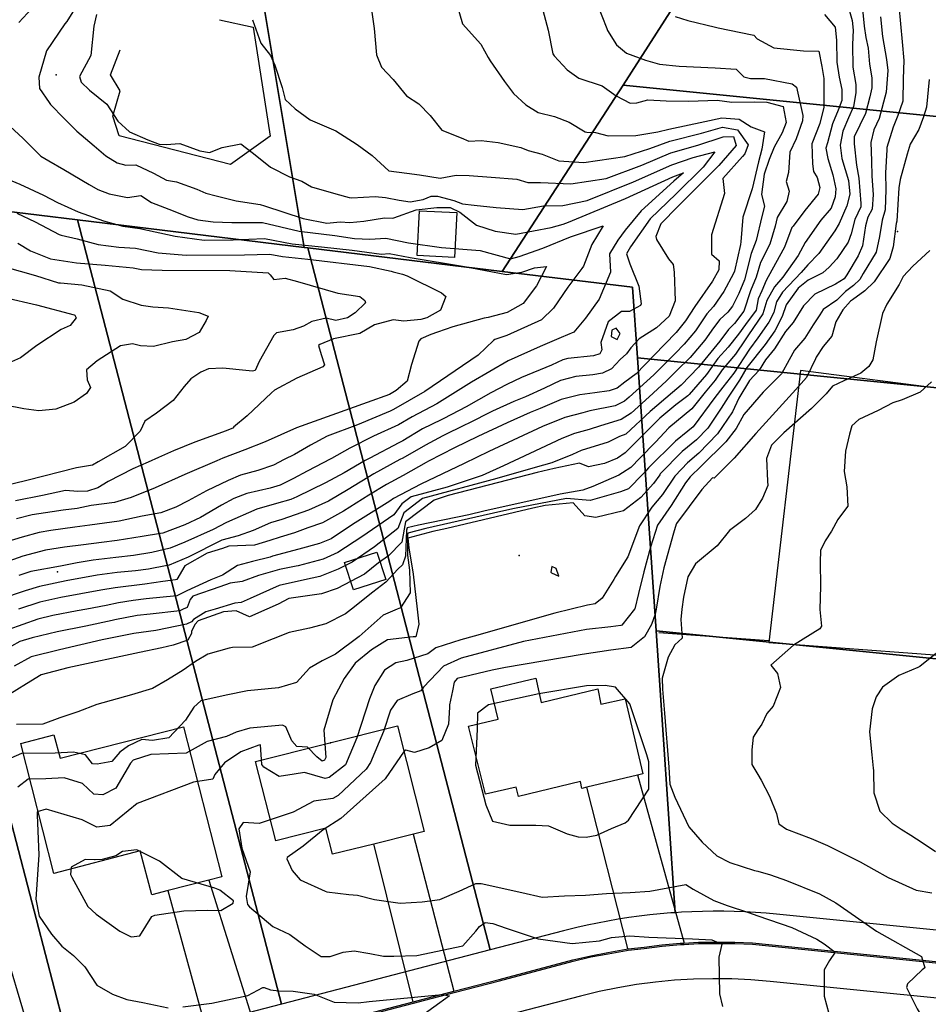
# Model space of a CAD drawing. Header units: inches. Extents: x 1364669 to 1365969, y 438680 to 440663.
# Tile 20 of 33: x 1364976 to 1365313, y 439854 to 440218. Entities that reach past the tile are written whole.
import ezdxf

# ---------------------------------------------------------------- set-up
doc = ezdxf.new("R2010")
doc.units = ezdxf.units.IN
doc.header["$MEASUREMENT"] = 0
for name, color, linetype, true_color in [('Building Footprints', 7, 'Continuous', 0xa71faf), ('Contour Lines 2 ft', 7, 'Continuous', 0x4b1f6a), ('Driveways', 7, 'Continuous', 0xa71faf), ('Fences', 7, 'Continuous', 0xa71faf), ('Parcel Attributes', 7, 'Continuous', 0xf61fde), ('Parcel Line', 7, 'Continuous', 0xf61fde), ('Pavement_Polygons', 7, 'Continuous', 0xf61fde), ('Road Pavement', 7, 'Continuous', 0xa31f53), ('Street Centerlines', 7, 'Continuous', 0xa31f53)]:
    doc.layers.add(name, color=color, linetype=linetype, true_color=true_color)

msp = doc.modelspace()

# ---------------------------------------------------------------- linework, layer by layer
at = {"layer": 'Building Footprints'}
for points in [[(1365138.38, 440146.91), (1365137.5, 440130.31), (1365123.63, 440131.03), (1365124.5, 440147.63)], [(1365112, 440011), (1365100, 440007.16), (1365096.75, 440017.31), (1365108.75, 440021.13)], [(1365167.62, 439974.41), (1365169.62, 439965.41), (1365190.62, 439970.41), (1365191.75, 439964.81), (1365200.75, 439966.81), (1365207.37, 439939), (1365205.37, 439938.53), (1365186.62, 439934.03), (1365184.75, 439933.59), (1365184.25, 439936.19), (1365161.25, 439930.59), (1365160.37, 439934), (1365149, 439931.41), (1365142.75, 439956.59), (1365153.75, 439959.19), (1365151, 439970.41)], [(1365037, 439956.41), (1365051.25, 439900.81), (1365046.37, 439899.56), (1365031.37, 439895.75), (1365025.25, 439894.19), (1365021, 439910.41), (1364989, 439902), (1364976.75, 439950.19), (1364989, 439953.41), (1364991.25, 439944.81)], [(1365116.38, 439956.81), (1365126.25, 439917.59), (1365122.25, 439916.59), (1365107.63, 439912.97), (1365092.25, 439909.19), (1365089.75, 439918.81), (1365071.25, 439914.19), (1365063.75, 439943.59)]]:
    msp.add_lwpolyline(points, close=True, dxfattribs=at)
at = {"layer": 'Contour Lines 2 ft'}
for points, elevation in [([(1364999.12, 440226.34), (1364993.75, 440217.68), (1364993.06, 440216.81), (1364986.24, 440206.91), (1364983.42, 440197.14), (1364983.61, 440192.95), (1364987.24, 440187.69), (1364987.73, 440187.03), (1364992.75, 440181.78), (1364997.45, 440177.07), (1365003.94, 440171.69), (1365008.28, 440167.91), (1365012.5, 440165.41), (1365015.6, 440164.55), (1365019.3, 440164.6), (1365025.94, 440161.5), (1365030.73, 440158.94), (1365034.38, 440158.34), (1365042.03, 440155.66), (1365045.33, 440154.13), (1365049.12, 440153.2), (1365056.5, 440151.24), (1365065.51, 440149.92), (1365067.12, 440149.44), (1365081.37, 440144.75), (1365090.23, 440142.96), (1365095.14, 440143.51), (1365098.73, 440143.31), (1365103.94, 440143.73), (1365111.61, 440145.03), (1365114.37, 440144.81), (1365115.05, 440144.96), (1365123.29, 440147.9), (1365130.92, 440148.8), (1365135.89, 440148.85), (1365139.48, 440147.08), (1365145.63, 440142.31), (1365152.55, 440140.01), (1365160.19, 440138.98), (1365173.38, 440141.36), (1365177.81, 440142.58), (1365179.75, 440143.36), (1365200.9, 440152.17), (1365218.48, 440160.22), (1365222.34, 440161.64), (1365218.87, 440158.55), (1365206.66, 440147.58), (1365200.79, 440140.38), (1365198.11, 440136.72), (1365194.93, 440131.6), (1365195.33, 440124.86), (1365191.17, 440114.88), (1365186.07, 440107.82), (1365181.7, 440102.65), (1365177.07, 440100.64), (1365169.26, 440097.28), (1365157.44, 440091.94), (1365143.81, 440084.14), (1365130.89, 440076.03), (1365121.77, 440071.27), (1365116.71, 440068.33), (1365107.49, 440064.11), (1365098.71, 440059.67), (1365091.87, 440055.82), (1365091.65, 440055.71), (1365082.93, 440051.11), (1365077.79, 440048.44), (1365072.9, 440045.98), (1365069.13, 440044.87), (1365060.48, 440042.83), (1365055.65, 440041.03), (1365051.12, 440038.5), (1365043.36, 440034), (1365037.55, 440031.2), (1365029.38, 440028.16), (1365028.53, 440027.99), (1365021.73, 440026.87), (1365012.42, 440025.46), (1365006.65, 440024.65), (1364999.99, 440023.85), (1364992.9, 440022.96), (1364985.82, 440021.8), (1364977.49, 440019.6), (1364969.23, 440016.71)], 808), ([(1365138.19, 440224.5), (1365140.48, 440216.88), (1365147.28, 440209.36), (1365150.01, 440204.37), (1365150.75, 440203.2), (1365155.99, 440195.47), (1365159.38, 440191.04), (1365163.9, 440186.9), (1365168.55, 440184.01), (1365174.62, 440182.48), (1365179.99, 440180.45), (1365185.94, 440176.88), (1365186.57, 440176.72), (1365189.82, 440176.6), (1365194.53, 440175.32), (1365204.75, 440175.52), (1365212.9, 440176.82), (1365216.96, 440177.86), (1365230.36, 440180.71), (1365236.61, 440182.02), (1365243.03, 440181.5), (1365247.49, 440178.72), (1365252.38, 440176.88), (1365251.49, 440170.42), (1365250.16, 440165.74), (1365247.89, 440155.75), (1365244.43, 440145.24), (1365243.7, 440136.11), (1365243.52, 440135.16), (1365241.28, 440125.21), (1365240.92, 440124.34), (1365237.3, 440117.63), (1365233.57, 440112.17), (1365231.01, 440109.38), (1365226.83, 440103.14), (1365222.68, 440098.21), (1365219.31, 440094.66), (1365215.62, 440091.07), (1365211.43, 440086.77), (1365202.2, 440078.49), (1365200.53, 440077), (1365197.08, 440075.29), (1365187.62, 440073.43), (1365185.09, 440072.74), (1365178.4, 440070.98), (1365170.1, 440067.66), (1365150.29, 440058.43), (1365141.1, 440054), (1365125.06, 440046.27), (1365114.93, 440040.96), (1365113.5, 440040.05), (1365099.74, 440031.38), (1365091.72, 440026.04), (1365087.48, 440024.3), (1365079.77, 440022.28), (1365070.02, 440019.57), (1365069.15, 440019.31), (1365062.67, 440017.71), (1365057.02, 440016.19), (1365051.51, 440012.58), (1365047.19, 440010.8), (1365038.21, 440006.78), (1365034.58, 440004.97), (1365023.15, 440003.81), (1365018.35, 440003.15), (1365012.89, 440002.3), (1365008.38, 440001.33), (1365001.21, 440000)], 816), ([(1365190.23, 440224.5), (1365193.92, 440215.17), (1365194.28, 440214.37), (1365197.52, 440209.1), (1365201.29, 440205.99), (1365208.3, 440203.38), (1365213.52, 440201.95), (1365220.75, 440201.18), (1365234.08, 440200.56), (1365241.92, 440200.03), (1365244.76, 440197.28), (1365247.19, 440196.64), (1365252.41, 440196.56), (1365262.66, 440194.66), (1365264.28, 440193.4), (1365266.68, 440182.89), (1365266.48, 440180.91), (1365264.21, 440174.28), (1365261.87, 440169.36), (1365261.38, 440161.84), (1365260.43, 440158.46), (1365261.55, 440154.82), (1365260.69, 440151.05), (1365257.17, 440145.07), (1365256.34, 440141.92), (1365254.37, 440135.17), (1365251, 440128.39), (1365249.3, 440122.96), (1365247.26, 440117.9), (1365244.71, 440110.43), (1365241.3, 440105.8), (1365239.11, 440103.6), (1365235.82, 440099.34), (1365230.37, 440092.47), (1365227.91, 440089.64), (1365221.53, 440083), (1365218.37, 440080.26), (1365210.09, 440073.2), (1365201.02, 440064.83), (1365198.67, 440064.02), (1365194.44, 440061.81), (1365184.41, 440058.75), (1365181.24, 440057.27), (1365173.61, 440054.22), (1365167.39, 440052.46), (1365153.19, 440048.43), (1365125.67, 440040.97), (1365118.69, 440035.67), (1365116.5, 440029.86), (1365107.81, 440023.1), (1365099.52, 440017.39), (1365094.43, 440014.87), (1365087.59, 440012.05), (1365081.93, 440010.86), (1365072.52, 440008.71), (1365061.75, 440004), (1365058.35, 440002.4), (1365056.09, 440002.16), (1365048.76, 440000)], 820), ([(1365288.38, 440226.31), (1365289.4, 440215.99), (1365290.05, 440211.81), (1365290.86, 440207.8), (1365291.39, 440201.94), (1365292.24, 440196.88), (1365292.18, 440193.15), (1365291.45, 440189.85), (1365289.89, 440183.67), (1365285.66, 440174.96), (1365285.68, 440172.35), (1365286.58, 440164.52), (1365287.44, 440159.68), (1365288.16, 440150.32), (1365288.12, 440149.07), (1365285.92, 440144.37), (1365284.6, 440139.1), (1365283.49, 440135.94), (1365279.22, 440129.84), (1365276.35, 440126.72), (1365274.02, 440124.57), (1365268.6, 440121.95), (1365264.93, 440118.93), (1365260.42, 440112.8), (1365259, 440108.4), (1365256.25, 440103.15), (1365252.66, 440098.03), (1365245.93, 440089.59), (1365243.16, 440084.84), (1365239, 440078.56), (1365236.31, 440074.46), (1365231.39, 440067.07), (1365227.28, 440062.72), (1365221.95, 440058.45), (1365213.77, 440050.13), (1365213.61, 440049.74), (1365211.26, 440046.52), (1365206.53, 440041.35), (1365200.13, 440036.45), (1365189.89, 440034), (1365185.81, 440034.54), (1365181.5, 440039.39), (1365171.08, 440038.44), (1365166.56, 440037.38), (1365134.67, 440029.91), (1365129.52, 440028.72), (1365120.26, 440026.26), (1365120.55, 440022.69), (1365122.21, 440013.01), (1365123.62, 440000)], 828), ([(1365106.59, 440222.91), (1365107.67, 440215.08), (1365108.64, 440205.34), (1365110.47, 440200.82), (1365114.76, 440196.26), (1365119.66, 440190.23), (1365124.32, 440187.25), (1365128.47, 440182.86), (1365132.75, 440177.53), (1365139.98, 440174.68), (1365142.77, 440173.35), (1365147.34, 440173.64), (1365153.75, 440172.93), (1365162.05, 440171.02), (1365164.86, 440169.96), (1365170, 440168.61), (1365176.2, 440166.13), (1365185.42, 440165.5), (1365200.69, 440167.69), (1365209.9, 440170.66), (1365217.34, 440173.45), (1365229.06, 440176.3), (1365236.84, 440178.52), (1365242.38, 440177.65), (1365246.38, 440172.09), (1365245.19, 440168.74), (1365244.22, 440167.75), (1365237.04, 440159.57), (1365237.55, 440153.97), (1365232.76, 440138.64), (1365232.83, 440131.49), (1365235.59, 440129), (1365235.5, 440125.75), (1365233.17, 440121.51), (1365226.65, 440112.19), (1365223.16, 440106.8), (1365219.7, 440102.54), (1365211.46, 440093.96), (1365204.89, 440087.23), (1365200.71, 440084.07), (1365197.79, 440081.82), (1365194.9, 440080.84), (1365189.56, 440080.13), (1365184.02, 440079.39), (1365177.04, 440077.62), (1365169.27, 440074.36), (1365165.5, 440072.86), (1365157.05, 440069.02), (1365146.17, 440063.96), (1365137.46, 440059.71), (1365127.88, 440054.78), (1365126.98, 440054.32), (1365118.43, 440049.56), (1365112.31, 440046.21), (1365105.8, 440042.2), (1365096.41, 440036.29), (1365088.52, 440032.01), (1365083.15, 440030.09), (1365078.17, 440028.21), (1365072.82, 440026.69), (1365068.99, 440025.37), (1365063.41, 440023.75), (1365053.86, 440023.32), (1365051.48, 440022.46), (1365045.85, 440020.74), (1365037.52, 440016.05), (1365034.52, 440010.97), (1365034.03, 440010.83), (1365029.31, 440010.28), (1365022.7, 440009.2), (1365011.74, 440007.84), (1365006.43, 440007.02), (1364991.5, 440004.31), (1364983.79, 440002.54), (1364975.85, 440000)], 814), ([(1364982.46, 440224.33), (1364976.03, 440217.34)], 806), ([(1365170.31, 440221.92), (1365172.22, 440214.58), (1365173.94, 440205.81), (1365174.42, 440204.98), (1365179.21, 440199.82), (1365183.62, 440196.78), (1365192.19, 440193.91), (1365197.41, 440190.24), (1365202.66, 440187.51), (1365205.05, 440187.59), (1365209.19, 440188.7), (1365215.93, 440188.4), (1365224.4, 440188.16), (1365234.9, 440188.55), (1365240.35, 440187.85), (1365248.88, 440187.96), (1365253.33, 440187.81), (1365259.36, 440186.3), (1365260.41, 440180.37), (1365258.94, 440176.54), (1365256.01, 440171.12), (1365254.18, 440166.54), (1365252.33, 440161.11), (1365251.35, 440153.62), (1365252.43, 440149.3), (1365251.49, 440145.44), (1365249.39, 440136.55), (1365247.45, 440131.82), (1365244.97, 440122.03), (1365242.9, 440116.91), (1365240.59, 440112.24), (1365238.83, 440110.01), (1365235.83, 440107.36), (1365233.58, 440104.29), (1365230.31, 440099.69), (1365224.83, 440093.19), (1365219.81, 440088.24), (1365215.99, 440084.43), (1365209.65, 440078.62), (1365202.99, 440072.64), (1365199.32, 440070.28), (1365191.59, 440067.86), (1365187.39, 440066.52), (1365182.04, 440065.12), (1365177.25, 440063.21), (1365165.4, 440057.67), (1365155.66, 440053.15), (1365147.74, 440049.47), (1365134.76, 440045.17), (1365121.39, 440041.55), (1365117.99, 440038.97), (1365115.07, 440034.96), (1365103.13, 440026.76), (1365094.27, 440021.03), (1365088.77, 440018.56), (1365079.59, 440016.07), (1365078.76, 440015.89), (1365072.65, 440014.63), (1365064.78, 440012.48), (1365058.81, 440010.28), (1365054.38, 440009.6), (1365050.46, 440008.24), (1365040.51, 440004.84), (1365039.48, 440003.62), (1365038.34, 440000.66), (1365036.96, 440000)], 818), ([(1365283.65, 440222.42), (1365284.95, 440218.08), (1365285.24, 440214.5), (1365285.02, 440209.23), (1365285.13, 440200.81), (1365286.26, 440194.39), (1365286.35, 440191.33), (1365285.42, 440186.2), (1365283.57, 440182.02), (1365281.42, 440177.14), (1365280.47, 440171.94), (1365281.14, 440167.03), (1365283.57, 440158.79), (1365284.06, 440153.77), (1365282.95, 440149.44), (1365280.11, 440142.94), (1365278.46, 440140.19), (1365272.55, 440131.73), (1365268.49, 440127.56), (1365265.97, 440124.7), (1365259.08, 440117.39), (1365256.86, 440113.84), (1365255.93, 440110.08), (1365255.82, 440109.64), (1365254.07, 440106.31), (1365249.97, 440100.48), (1365246.84, 440096.35), (1365241.08, 440087.46), (1365236.95, 440082.23), (1365234.05, 440078.46), (1365226.03, 440067.59), (1365223.98, 440065.98), (1365219.46, 440062.23), (1365209.43, 440052.31), (1365207.94, 440050.59), (1365207.46, 440050.1), (1365201.96, 440044.53), (1365199.05, 440043.49), (1365187.79, 440040.2), (1365179.06, 440040.98), (1365159.71, 440037.34), (1365154.66, 440036.18), (1365126.83, 440029.9), (1365120.18, 440028.15), (1365120.02, 440027.49), (1365120.12, 440019.94), (1365120.85, 440014.45), (1365121.02, 440006.03), (1365117.45, 440000.53), (1365116.22, 440000)], 826), ([(1365302.17, 440223.6), (1365303.44, 440210.15), (1365304.08, 440203.34), (1365303.86, 440196.47), (1365303.7, 440188.16), (1365301.87, 440182.85), (1365300.17, 440178.55), (1365297.78, 440171), (1365297.73, 440170.15), (1365297.3, 440161.61), (1365297.41, 440155.47), (1365297.13, 440147.95), (1365296, 440144.07), (1365295.03, 440138.11), (1365293.81, 440132.23), (1365289.05, 440124.4), (1365287.77, 440122.16), (1365285.44, 440119.91), (1365282.52, 440117.65), (1365279.27, 440114.53), (1365274.22, 440111.03), (1365272.97, 440109.05), (1365270.49, 440105.34), (1365267.41, 440100.41), (1365263.54, 440095.92), (1365261.58, 440092.42), (1365258.71, 440087.16), (1365251.98, 440080.37), (1365244.82, 440072.14), (1365241.91, 440066.91), (1365238.14, 440061.98), (1365228.94, 440052.96), (1365224.89, 440049.08), (1365223.2, 440046.8), (1365217.88, 440038.36), (1365212.79, 440031.12), (1365210.19, 440022.95), (1365207.68, 440013.85), (1365205.72, 440005.76), (1365204.37, 440000.12), (1365204.27, 440000)], 832), ([(1365062.67, 440218.4), (1365065.67, 440209.65), (1365069.3, 440205.15), (1365070.89, 440201.56), (1365073.58, 440193.32), (1365074.78, 440188.83), (1365078.49, 440185.35), (1365084.03, 440181.36), (1365088.35, 440179.41), (1365093.5, 440177.17), (1365101.39, 440172.2), (1365107.01, 440168.05), (1365113.11, 440162.43), (1365119.88, 440161.58), (1365124.47, 440160.93), (1365132.18, 440159.69), (1365138.1, 440160.77), (1365142.93, 440160.64), (1365151.13, 440160.04), (1365160.66, 440159.35), (1365164.63, 440158.02), (1365169.43, 440158.06), (1365180.61, 440157.63), (1365193.71, 440159.58), (1365206.9, 440164.49), (1365217.72, 440169.04), (1365227.77, 440171.89), (1365237.06, 440175.01), (1365240.89, 440175.12), (1365241.97, 440171.84), (1365235.52, 440164.32), (1365220.39, 440149.25), (1365214.01, 440142.79), (1365212.15, 440138.1), (1365212.35, 440136.91), (1365216.9, 440129.79), (1365218.56, 440127.73), (1365218.94, 440124.89), (1365219.29, 440114.28), (1365217.13, 440108.53), (1365212.38, 440104.19), (1365205.95, 440100.14), (1365202.83, 440096.77), (1365201.32, 440094.63), (1365198.97, 440092.54), (1365195.76, 440089.07), (1365192.32, 440087.37), (1365188.82, 440086.87), (1365182.47, 440086.16), (1365176.77, 440084.66), (1365170.92, 440081.89), (1365163.79, 440078.63), (1365159.52, 440076.9), (1365151.56, 440073.29), (1365142.56, 440068.83), (1365141.48, 440068.29), (1365133.17, 440064.21), (1365126.73, 440060.77), (1365118.33, 440055.97), (1365117.29, 440055.41), (1365107.54, 440050.12), (1365098.11, 440044.35), (1365090.83, 440040.02), (1365083.4, 440036.62), (1365073.43, 440033.25), (1365069.29, 440031.96), (1365062.82, 440029.18), (1365057.24, 440027.22), (1365051.24, 440025.53), (1365038.76, 440019.29), (1365031.74, 440016.33), (1365030.98, 440016.17), (1365024.1, 440014.81), (1365019.24, 440014.14), (1365012.49, 440013.54), (1365004.97, 440012.6), (1364993.53, 440010.51), (1364983.63, 440008.33), (1364978.3, 440006.81), (1364969.2, 440003.69)], 812), ([(1365004.82, 440220.34), (1365003.83, 440215.96), (1365002.65, 440205.16), (1364998.53, 440197.4), (1364999.06, 440195.21), (1365002.18, 440192.25), (1365008.65, 440187.09), (1365012.63, 440180.79), (1365017.05, 440176.81), (1365023.87, 440173.86), (1365027.96, 440172.32), (1365030.65, 440172.19), (1365035.64, 440172.55), (1365043.12, 440169.82), (1365046.61, 440169.21), (1365051.31, 440171), (1365058.28, 440172.37), (1365062.97, 440168.83), (1365069.3, 440163.74), (1365076.35, 440160.19), (1365080.89, 440158.59), (1365084.45, 440156.5), (1365093.55, 440153.94), (1365098.49, 440152.56), (1365099.49, 440152.41), (1365108.08, 440152.86), (1365111.98, 440152.58), (1365116.94, 440151.48), (1365121.09, 440150.96), (1365125.84, 440151.76), (1365128.81, 440152.99), (1365131.14, 440152.97), (1365137.24, 440151.37), (1365140.46, 440150.14), (1365144.82, 440149.67), (1365152.92, 440148.79), (1365162.79, 440148.05), (1365170.45, 440149.45), (1365177.66, 440149.56), (1365186.73, 440151.47), (1365203.9, 440158.33), (1365218.1, 440164.63), (1365226.04, 440167.31), (1365234.02, 440169.47), (1365229.64, 440163.71), (1365219.63, 440153.9), (1365210.02, 440144.66), (1365202.69, 440134.29), (1365201.26, 440131.6), (1365202.5, 440128), (1365205.8, 440119.65), (1365206.69, 440113.09), (1365206.4, 440112.52), (1365202.33, 440110.22), (1365199.4, 440110.22), (1365194.5, 440106.42), (1365191.77, 440098.8), (1365192.18, 440096.12), (1365191.32, 440094.54), (1365189.07, 440093.84), (1365179.56, 440092.81), (1365177.68, 440092.32), (1365173.45, 440090.45), (1365162.39, 440085.78), (1365156.89, 440083.2), (1365150.92, 440080.14), (1365141.83, 440074.97), (1365133.5, 440070.6), (1365132.54, 440070.16), (1365125.63, 440066.85), (1365118.33, 440062.36), (1365116.9, 440061.61), (1365106.1, 440055.96), (1365104.37, 440055.06), (1365096.58, 440050.55), (1365089.71, 440046.85), (1365079.08, 440041.61), (1365076.85, 440040.67), (1365071.5, 440039.13), (1365064.16, 440037.06), (1365053.03, 440032.06), (1365048.08, 440029.5), (1365037.53, 440024.83), (1365032.04, 440022.65), (1365025.28, 440020.98), (1365018.55, 440019.83), (1365012, 440019.15), (1365003.51, 440018.17), (1364997.61, 440017.18), (1364991.38, 440015.92), (1364980.39, 440013.89), (1364976.04, 440012.43)], 810), ([(1365219.25, 440219.61), (1365223.98, 440218.16), (1365234.24, 440215.64), (1365235.23, 440215.38), (1365247.8, 440212.74), (1365248.46, 440212.62), (1365249.69, 440211.35), (1365255.87, 440207.93), (1365266.88, 440206.86), (1365272.53, 440206.7), (1365273.74, 440201), (1365274.4, 440196.63), (1365274.44, 440186.03), (1365272.98, 440179.97), (1365269.95, 440172.45), (1365270.26, 440165.04), (1365270.65, 440162.14), (1365271.98, 440159.9), (1365272.94, 440156.25), (1365272.32, 440153.71), (1365267.37, 440147.66), (1365263.02, 440141.96), (1365262.62, 440141.35), (1365259.81, 440134.09), (1365259.25, 440132.97), (1365253.09, 440121.8), (1365251.38, 440117.97), (1365250.04, 440114.98), (1365249.31, 440110.8), (1365245.33, 440105.48), (1365242.78, 440101.91), (1365238.92, 440097.11), (1365235.17, 440092.87), (1365230.96, 440086.94), (1365224.45, 440079.5), (1365223.95, 440079.01), (1365219.57, 440075.68), (1365213.67, 440070.76), (1365207.73, 440064.83), (1365200.72, 440057.87), (1365197.93, 440055.95), (1365193.16, 440053.95), (1365187.14, 440052.71), (1365183.85, 440054.12), (1365174.41, 440052.05), (1365168.15, 440050.67), (1365135.12, 440042.14), (1365129.95, 440040.4), (1365119.38, 440032.37), (1365117.94, 440024.77), (1365113.04, 440019.79), (1365109.37, 440017.15), (1365104.11, 440012.9), (1365093.94, 440007.69), (1365088.2, 440005.73), (1365076.11, 440003.89), (1365072.18, 440001.88), (1365067.94, 440000)], 822), ([(1365274.63, 440220.31), (1365278.6, 440215.58), (1365279.16, 440210.78), (1365279.3, 440202.72), (1365280.08, 440197.13), (1365281.13, 440192.59), (1365281.05, 440188.47), (1365279.72, 440184.82), (1365277.61, 440179.78), (1365275.75, 440172.79), (1365275.17, 440170.77), (1365275.88, 440166.95), (1365277.71, 440160.95), (1365278.85, 440155.77), (1365278.57, 440152.82), (1365277.16, 440148.57), (1365273.26, 440144.13), (1365267.52, 440135.89), (1365264.88, 440131.03), (1365259.25, 440123), (1365256.1, 440119.46), (1365253.26, 440114.4), (1365251.79, 440109.36), (1365246.53, 440101.63), (1365245.31, 440099.8), (1365241.72, 440094.5), (1365236.74, 440088.65), (1365234.13, 440084.87), (1365230.45, 440080.4), (1365225.48, 440074.17), (1365216.94, 440067.21), (1365212.06, 440061.82), (1365206.36, 440056), (1365202.85, 440052.52), (1365199.77, 440050.55), (1365198.4, 440049.68), (1365188.81, 440045.5), (1365185.02, 440044.1), (1365176.63, 440042.58), (1365148.34, 440036.25), (1365142.76, 440034.97), (1365124.13, 440031.07), (1365120, 440030.13), (1365119.76, 440029.28), (1365119.37, 440019.67), (1365118.27, 440016.47), (1365116.54, 440014.86), (1365112.04, 440009.99), (1365107.28, 440006.25), (1365099.3, 440000)], 824), ([(1365295.48, 440219.44), (1365296.23, 440212.15), (1365297.72, 440203.62), (1365298.13, 440199.52), (1365297.56, 440191.61), (1365294.97, 440181.76), (1365293.01, 440177.55), (1365291.88, 440172.84), (1365292.14, 440166.11), (1365292.22, 440160.41), (1365292.71, 440153.58), (1365292.39, 440148.25), (1365290.72, 440145.29), (1365289.93, 440142.01), (1365288.73, 440134.6), (1365287.13, 440130.92), (1365282.92, 440123.82), (1365281.99, 440122.44), (1365278.79, 440120.38), (1365271.12, 440116.65), (1365266.88, 440112.39), (1365263.01, 440106.16), (1365260.24, 440102.9), (1365256.11, 440096.42), (1365252.79, 440092.35), (1365250.42, 440088.52), (1365246.89, 440084.74), (1365242.91, 440078.23), (1365240.51, 440073.09), (1365235.05, 440064.98), (1365228.11, 440057.84), (1365223.84, 440054.25), (1365219.32, 440049.4), (1365219.24, 440049.27), (1365214.57, 440042.44), (1365210.63, 440037.83), (1365206.04, 440030.92), (1365201.82, 440019.37), (1365197.22, 440012.04), (1365196.62, 440010.94), (1365192.21, 440004.09), (1365189.69, 440001.92), (1365186.77, 440001.48), (1365180.81, 440000)], 830), ([(1365313.42, 440196.29), (1365312.52, 440185.95), (1365311.39, 440182.37), (1365309.59, 440177.77), (1365306.49, 440172.24), (1365305.35, 440168.59), (1365302.67, 440159.17), (1365302.2, 440156.14), (1365301.43, 440143.77), (1365301.28, 440142.84), (1365300.14, 440134.2), (1365298.89, 440129.86), (1365293.12, 440121.22), (1365289.67, 440118), (1365285, 440114.59), (1365284.34, 440114.09), (1365281.46, 440110.9), (1365278.91, 440106.46), (1365277.36, 440101.13), (1365274.14, 440097.26), (1365271.6, 440093.34), (1365271.33, 440092.76), (1365268.01, 440085.79), (1365264, 440081.41), (1365249.17, 440065.06), (1365241.22, 440055.9), (1365233.82, 440048.56), (1365233.18, 440048.59), (1365229.25, 440044.31), (1365219.78, 440031.71), (1365219.66, 440031.53), (1365218.67, 440028.12), (1365215.11, 440015.31), (1365213.57, 440008.42), (1365212.22, 440000)], 834), ([(1364972.67, 440179), (1364977.63, 440174.43), (1364984.18, 440167.86), (1364987.16, 440166.14), (1364992.63, 440162.85), (1365002, 440157.33), (1365005.28, 440155.53), (1365009.43, 440153.93), (1365016.23, 440152.53), (1365021.21, 440153.28), (1365025.21, 440150.64), (1365031.6, 440148.25), (1365038.71, 440145.32), (1365042.34, 440144.24), (1365047.97, 440143.49), (1365054.94, 440143.23), (1365066.3, 440143.3), (1365079.89, 440140.02), (1365093.12, 440138.42), (1365100.44, 440137.37), (1365106.14, 440137.11), (1365112.07, 440137.42), (1365120.5, 440135.75), (1365132.72, 440134.01), (1365146.98, 440132.87), (1365158.32, 440129.81), (1365161.53, 440130.6), (1365170.27, 440133.71), (1365180.49, 440137.9), (1365192.59, 440142.06), (1365188.39, 440135.07), (1365185.35, 440127.11), (1365184.73, 440126.19), (1365179.5, 440119.32), (1365174.25, 440111.53), (1365169.8, 440107.21), (1365156.96, 440101.4), (1365152.48, 440099.91), (1365151.95, 440099.56), (1365146.22, 440094.14), (1365126.5, 440080.6), (1365114.89, 440073.94), (1365113.71, 440073.38), (1365101.55, 440068.3), (1365090.34, 440064.04), (1365084.13, 440060.75), (1365078.14, 440057.26), (1365074.34, 440055.4), (1365070.4, 440053.4), (1365064.55, 440051.41), (1365058.17, 440049.64), (1365053.6, 440047.67), (1365045.6, 440043.89), (1365038.82, 440040.12), (1365034.19, 440037.78), (1365028.64, 440035.65), (1365021.69, 440034.41), (1365013.12, 440032.55), (1365002.36, 440031.07), (1364996.75, 440030.34), (1364987.9, 440029.16), (1364983.48, 440028.36), (1364977.16, 440026.7), (1364970.25, 440024.54)], 806), ([(1364971.25, 440159.53), (1364976.41, 440157.4), (1364985.08, 440153.33), (1364990.31, 440150.72), (1364998, 440147.18), (1365007.34, 440143.83), (1365014.51, 440141.87), (1365020.8, 440141.02), (1365033.92, 440138.2), (1365044.69, 440136.71), (1365055.39, 440136.83), (1365067.06, 440137.35), (1365077.33, 440135.31), (1365088.16, 440134.28), (1365099.54, 440133.02), (1365110.46, 440131.57), (1365113.32, 440131.72), (1365121.11, 440130.32), (1365141.2, 440126.94), (1365151.65, 440124.94), (1365156.77, 440123.94), (1365162.42, 440124.8), (1365167.2, 440126.44), (1365171.58, 440126.98), (1365167.86, 440119.8), (1365162.95, 440113.27), (1365156.97, 440109.95), (1365149.93, 440108.11), (1365148.56, 440107.76), (1365136.9, 440104.59), (1365131.19, 440102.66), (1365128.7, 440101.74), (1365125.06, 440100.17), (1365124.31, 440099.3), (1365121.5, 440090.61), (1365119.9, 440084.48), (1365115.91, 440080.98), (1365113.35, 440079.54), (1365105.14, 440076.55), (1365078.93, 440067.22), (1365067.28, 440062.02), (1365059.81, 440059.06), (1365051.6, 440055.93), (1365049.34, 440054.96), (1365037.54, 440049.85), (1365026.52, 440044.96), (1365017.66, 440041.33), (1365011.46, 440039.56), (1365002.77, 440038.37), (1364997.65, 440037.24), (1364992.38, 440036.62), (1364988.31, 440036.09), (1364980.97, 440034.97), (1364975.1, 440033.49)], 804), ([(1364975.21, 440146.76), (1364982.06, 440143.47), (1364990.88, 440138.86), (1364991.63, 440138.58), (1364997.56, 440137.19), (1365005.36, 440135.12), (1365013.03, 440134.06), (1365019.23, 440133.72), (1365027.66, 440132.03), (1365038.07, 440131.15), (1365059.63, 440131.3), (1365069.04, 440131.57), (1365073.7, 440130.65), (1365083.1, 440129.65), (1365106.01, 440126.96), (1365113.99, 440125.25), (1365114.72, 440124.92), (1365118.22, 440124.15), (1365119.93, 440123.46), (1365132.72, 440117.21), (1365134.3, 440115.84), (1365132.28, 440110.75), (1365127.19, 440107.97), (1365125.08, 440107.33), (1365118.73, 440106.65), (1365114.74, 440107.16), (1365107.82, 440105.38), (1365102.35, 440102.07), (1365092.7, 440100.19), (1365087.59, 440098.09), (1365087.09, 440097.67), (1365088.02, 440094.34), (1365089.32, 440090.51), (1365088.69, 440089.72), (1365079.07, 440085.62), (1365070.82, 440081.11), (1365069.68, 440080.16), (1365060.69, 440071.61), (1365055.58, 440067.38), (1365055.53, 440067.21), (1365052.83, 440066.01), (1365041.23, 440061.88), (1365033.36, 440058.66), (1365027.78, 440056.21), (1365023.93, 440054.51), (1365018.29, 440052.03), (1365009.12, 440047.31), (1365005.31, 440044.92), (1365001.47, 440043.77), (1364997.87, 440043.63), (1364993.31, 440043.9), (1364984.79, 440042.13), (1364974.75, 440040.18)], 802), ([(1364975.56, 440135.57), (1364980.37, 440132.75), (1364987.72, 440129.79), (1364997.42, 440128.33), (1365008.02, 440127.43), (1365018.35, 440126.47), (1365021.4, 440125.86), (1365029.17, 440125.57), (1365054.19, 440125.52), (1365068.45, 440124.59), (1365069.11, 440123.89), (1365070.46, 440122.1), (1365074.68, 440122.69), (1365079.24, 440121.41), (1365094.31, 440117.02), (1365102.4, 440115.85), (1365104.27, 440114.4), (1365104.48, 440113.55), (1365100.72, 440109.77), (1365097.79, 440107.93), (1365093.56, 440106.97), (1365089.96, 440107.83), (1365084.58, 440106.57), (1365081.54, 440104.82), (1365077.68, 440103.47), (1365071.52, 440102.37), (1365070.57, 440101.44), (1365065.04, 440091.72), (1365063.57, 440088.45), (1365062.59, 440088.12), (1365060.16, 440088.36), (1365051.64, 440089.26), (1365046.36, 440089.08), (1365043.41, 440087.77), (1365039.71, 440085.3), (1365037.29, 440082.49), (1365033.26, 440077.35), (1365027.02, 440072.57), (1365022.65, 440069.67), (1365020.99, 440065.96), (1365015.41, 440060.3), (1365005.42, 440054.53), (1365003.28, 440053.3), (1364997.4, 440052.33), (1364978.91, 440047.63), (1364970.26, 440045.61)], 800), ([(1365313.69, 440132.85), (1365307.39, 440127.11), (1365303.83, 440123.3), (1365302.36, 440120.28), (1365297.75, 440112.97), (1365296.21, 440109.52), (1365293.84, 440099.04), (1365292.62, 440092.42), (1365291.1, 440089.94), (1365288.12, 440087.47), (1365281.81, 440084.61), (1365277.58, 440082.56), (1365275.34, 440079.74), (1365269.88, 440074.35), (1365259.65, 440065.38), (1365255.01, 440060.75), (1365253.19, 440055.79), (1365253.56, 440047.39), (1365253.63, 440045.86), (1365251.65, 440041.1), (1365249.12, 440036.96), (1365245.43, 440033.57), (1365239.41, 440029.18), (1365234.82, 440023.41), (1365226.83, 440016.76), (1365223.96, 440011.96), (1365222.35, 440004.45), (1365221.84, 440000)], 836), ([(1364970.82, 440126.85), (1364982.17, 440123.6), (1364990.69, 440120.94), (1364991.43, 440120.87), (1364999.31, 440120.12), (1365009.87, 440117.98), (1365014.6, 440114.8), (1365021.29, 440112.65), (1365025.65, 440111.96), (1365031.42, 440111.62), (1365042.72, 440109.94), (1365046.21, 440108.61), (1365045.48, 440106.9), (1365042.89, 440102.45), (1365037.84, 440099.96), (1365032.92, 440098.98), (1365025.89, 440097.31), (1365021.12, 440097.52), (1365018.09, 440098.36), (1365013.7, 440097.52), (1365004.98, 440092.05), (1365001.04, 440088.7), (1365001.34, 440084.99), (1365002.52, 440082.12), (1365001.08, 440079.86), (1364996.53, 440076.69), (1364989.75, 440074.11), (1364983.34, 440073.44), (1364977.85, 440074.27), (1364970.87, 440075.6)], 798), ([(1364970.79, 440115.43), (1364982.56, 440112.74), (1364996.52, 440109.06), (1364996.8, 440108.95), (1364997.28, 440107.95), (1364994.96, 440105.15), (1364991.62, 440103.67), (1364982.69, 440097.66), (1364976.62, 440093.13), (1364973.32, 440091.6)], 796), ([(1365314.39, 440084.2), (1365310.1, 440080.44), (1365303.44, 440077.6), (1365300, 440076.46), (1365294.55, 440073.66), (1365287.35, 440070.29), (1365284.76, 440067.94), (1365283.91, 440064.81), (1365282.51, 440058.55), (1365282.02, 440051.04), (1365282.91, 440045.26), (1365283.38, 440038.2), (1365279.83, 440033.58), (1365279.66, 440033.26), (1365277.27, 440028.83), (1365274.89, 440025.27), (1365273.22, 440021.73), (1365273.1, 440017.4), (1365273.17, 440008.53), (1365272.96, 439999.81), (1365273.53, 439993.71), (1365272.98, 439992.66), (1365263.22, 439986.68), (1365254.76, 439979.28), (1365257.26, 439976.16), (1365258.4, 439970.94), (1365255.68, 439964.04), (1365253.31, 439961.27), (1365251.44, 439957.42), (1365250, 439955.22)], 838), ([(1365116.22, 440000), (1365111.07, 439997.79), (1365102.13, 439989.85), (1365093.37, 439983.33), (1365088.44, 439980.88), (1365083.75, 439978.15), (1365078.9, 439972.85), (1365072.22, 439970.82), (1365060.8, 439969.67), (1365052.89, 439968.15), (1365043.4, 439966.08), (1365040.87, 439963.66), (1365037.76, 439958.85), (1365031.59, 439952.28), (1365025.57, 439951.33), (1365021.57, 439951.67), (1365016.62, 439949.41), (1365013.49, 439947.01), (1365010.44, 439943.59), (1365005.01, 439942.55), (1365003.25, 439942.74), (1365000.64, 439946.03), (1364996.3, 439946.97), (1364989.4, 439946.69), (1364976.98, 439946.53), (1364968.12, 439942.67)], 826), ([(1365099.3, 440000), (1365097.05, 439998.24), (1365089.77, 439994.52), (1365083.73, 439992.98), (1365076.23, 439991.3), (1365070.29, 439989), (1365062.53, 439985.96), (1365055.18, 439985.76), (1365053.96, 439985.52), (1365046.05, 439983.35), (1365041.45, 439980.65), (1365036.91, 439977.43), (1365031.08, 439973.78), (1365025.49, 439970.54), (1365017.78, 439968.27), (1365004.87, 439964.67), (1364997.83, 439961.96), (1364991.14, 439959.73), (1364984.93, 439957.41), (1364975.09, 439957.26)], 824), ([(1365123.62, 440000), (1365124.22, 439994.49), (1365123.12, 439989.79), (1365122.15, 439989.68), (1365112.68, 439988.61), (1365106.71, 439984.92), (1365100.68, 439979.95), (1365096.54, 439974.29), (1365092.41, 439966.4), (1365089.06, 439955.17), (1365089.75, 439944.97), (1365089.34, 439943.99), (1365088.48, 439943.64), (1365086.47, 439945.23), (1365082.95, 439948.85), (1365079.02, 439949.11), (1365077.19, 439951.16), (1365075.03, 439956.36), (1365073.75, 439956.99), (1365061.58, 439955.88), (1365056.61, 439954.42), (1365052.99, 439952.84), (1365045.82, 439950.97), (1365037.98, 439946.61), (1365024.95, 439946.19), (1365018.32, 439944), (1365017.37, 439942.87), (1365011.96, 439933.68), (1365007.11, 439931.16), (1365003.76, 439931.5), (1364999.6, 439935.4), (1364992.73, 439937.52), (1364986.04, 439937.16), (1364979.45, 439936.96), (1364975.59, 439934.06)], 828), ([(1365180.81, 440000), (1365174.75, 439998.5), (1365144.75, 439990.04), (1365139.83, 439988.63), (1365130.62, 439985.61), (1365127.63, 439983.44), (1365119.88, 439981.02), (1365115.75, 439980.09), (1365111.61, 439977.41), (1365107.91, 439971.74), (1365105.94, 439966.73), (1365101.28, 439952.26), (1365097.04, 439942.37), (1365090.99, 439937.59), (1365089.57, 439937.3), (1365081.91, 439939.49), (1365078.07, 439938.81), (1365072.49, 439938.04), (1365066.78, 439941.4), (1365066.11, 439942.44), (1365065.64, 439949.75), (1365065, 439949.61), (1365058.24, 439947.17), (1365052.24, 439943.04), (1365048.59, 439938.72), (1365047.88, 439936.95), (1365040.74, 439935.89), (1365019.88, 439927.94), (1365009.86, 439919.89), (1365004.92, 439919.26), (1364999.51, 439921.9), (1364986.16, 439925.83), (1364982.8, 439924.89), (1364982.84, 439923.67), (1364983.36, 439908.92), (1364982.34, 439892.5), (1364983.57, 439886.22), (1364988.08, 439879.62), (1364991.87, 439875.18), (1364996.25, 439871.62), (1365000.4, 439867.43), (1365004.89, 439860.73), (1365010.77, 439857.28), (1365015.97, 439855.39), (1365022, 439854.29), (1365031.33, 439852.25)], 830), ([(1365204.27, 440000), (1365199.55, 439994.11), (1365199.14, 439993.94), (1365195.44, 439993.5), (1365186.42, 439992.42), (1365163.1, 439987.96), (1365140, 439981.84), (1365133.41, 439978.84), (1365125.98, 439971.04), (1365125.01, 439969.74), (1365122.07, 439968.58), (1365116.26, 439966.16), (1365113.83, 439962.54), (1365111.24, 439954.63), (1365106.36, 439943.18), (1365104.75, 439940.75), (1365094.33, 439930.91), (1365092.45, 439929.86), (1365085.39, 439928.84), (1365077.71, 439924.76), (1365065.1, 439920.52), (1365059.19, 439920.93), (1365057.55, 439918.55), (1365058.62, 439911.38), (1365061.8, 439902.67), (1365060.25, 439893.57), (1365060.74, 439890.51), (1365061.55, 439889.72), (1365070.1, 439882.39), (1365076.49, 439879.5), (1365082.08, 439875.27), (1365088.11, 439871.35), (1365091.46, 439871.23), (1365096.28, 439872.87), (1365100.35, 439873.33), (1365106.16, 439872.44), (1365111.23, 439871.38), (1365115.05, 439871.37), (1365123.54, 439871.67), (1365140.6, 439875.24), (1365145.41, 439880.62), (1365146.71, 439882.46), (1365148.92, 439883.87), (1365151.76, 439883.5), (1365156.61, 439881.77), (1365168.5, 439877.78), (1365181.14, 439876.15), (1365191.28, 439877.1), (1365195.68, 439878.28), (1365202.51, 439878.94), (1365209.5, 439878.44), (1365225.75, 439877.85), (1365232.87, 439877.45), (1365236.63, 439875.85), (1365235.51, 439871.02), (1365235.76, 439857.4), (1365236.92, 439852.76)], 832), ([(1365212.22, 440000), (1365211.92, 439998.15), (1365210.48, 439994.25), (1365207.96, 439989.73), (1365203.05, 439985.79), (1365195.45, 439984.78), (1365184.78, 439983.25), (1365156.4, 439978.32), (1365151.44, 439977.42), (1365138.53, 439974.3), (1365137.34, 439972.9), (1365136.74, 439969.68), (1365135.7, 439964.52), (1365135.65, 439963.7), (1365135.26, 439957.34), (1365132.83, 439951.31), (1365128.05, 439948.66), (1365122.66, 439946.89), (1365119.4, 439947.76), (1365118.81, 439947.38), (1365111.81, 439937.18), (1365095.33, 439922.42), (1365088.87, 439918.19), (1365081.4, 439912.12), (1365075.42, 439907.99), (1365075.34, 439907.45), (1365077.29, 439903.19), (1365080.32, 439899.69), (1365089.54, 439895.44), (1365090.14, 439895.22), (1365098.29, 439894.24), (1365101.56, 439893.98), (1365107.88, 439892.43), (1365117.36, 439891.02), (1365125.57, 439891.58), (1365132.11, 439892.44), (1365139.18, 439895.54), (1365145.39, 439898.34), (1365147.33, 439898.39), (1365162.51, 439894.99), (1365170.05, 439893.32), (1365178.33, 439893.81), (1365186.09, 439894), (1365193.8, 439894.6), (1365202.68, 439894.97), (1365209.97, 439895.54), (1365223.25, 439897.97), (1365226.03, 439896.3), (1365233.65, 439892.06), (1365238.64, 439890.21), (1365246.55, 439887.6), (1365250, 439886.4)], 834), ([(1365221.84, 440000), (1365221.4, 439996.22), (1365221.95, 439989.2), (1365219.23, 439986.76), (1365216.71, 439982.22), (1365214.52, 439974.36), (1365214.59, 439970.34), (1365215.38, 439961.43), (1365216.99, 439941.41), (1365217.36, 439935.18), (1365219.18, 439930.36), (1365224.41, 439919.31), (1365229.3, 439913.64), (1365234.81, 439908.58), (1365239.6, 439906.07), (1365248.7, 439903.21), (1365250, 439902.85)], 836), ([(1365322.03, 439988.28), (1365312.65, 439980.84), (1365309.99, 439978.72), (1365309.22, 439978.34), (1365302.27, 439975.36), (1365296.15, 439971.08), (1365293.85, 439967.49), (1365292.4, 439963.03), (1365291.33, 439954.5), (1365292.2, 439946.05), (1365292.75, 439941.1), (1365292.78, 439940.24), (1365293.02, 439931.94), (1365295.14, 439925.12), (1365299.82, 439920.64), (1365303.13, 439918.51), (1365306.69, 439916.24), (1365310.84, 439913.57), (1365315.77, 439910.19)], 840), ([(1365250, 439955.22), (1365248.27, 439952.57), (1365247.71, 439947.92), (1365247.77, 439942.38), (1365250, 439938.7)], 838), ([(1365250, 439938.7), (1365251.24, 439936.65), (1365254.28, 439930.76), (1365256.85, 439924.25), (1365257.8, 439920.47), (1365260.57, 439918.47), (1365269.75, 439915.01), (1365275.75, 439912.38), (1365287.89, 439906.34), (1365293.02, 439903.57), (1365298.27, 439900.62), (1365308.6, 439895.91), (1365314.41, 439894.85)], 838), ([(1365250, 439902.85), (1365254.6, 439901.59), (1365260.59, 439899.51), (1365272.88, 439894.56), (1365278.84, 439891.12), (1365286.16, 439886.09), (1365293.89, 439880.72), (1365310.58, 439871.23), (1365311.88, 439867.07), (1365310.89, 439866.35), (1365305.44, 439861.14), (1365305.07, 439859.8), (1365309.03, 439851.88), (1365311.93, 439847.1), (1365311.84, 439846.68), (1365305.74, 439843.39), (1365290.67, 439836.8), (1365284.03, 439832.88), (1365280.65, 439830.34), (1365273.79, 439828.32), (1365267.36, 439827.65), (1365259.57, 439826.42), (1365250, 439823.97)], 836), ([(1365250, 439886.4), (1365262.57, 439882.03), (1365271.88, 439877.71), (1365274.52, 439876.02), (1365278.6, 439872.88), (1365276.52, 439869.78), (1365274.61, 439866.37), (1365274.55, 439856.64), (1365276.33, 439850.13), (1365270.53, 439846.69), (1365263.97, 439845.71), (1365253.27, 439843.14), (1365250, 439842.35)], 834), ([(1365036.81, 439852.66), (1365047.5, 439854.01), (1365060.92, 439856.9), (1365066.4, 439859.86), (1365066.92, 439859.86), (1365069.24, 439858.97), (1365072.37, 439858.61), (1365077.66, 439858.47), (1365085.49, 439857.37), (1365092.9, 439854.31), (1365101.8, 439854.17), (1365105.87, 439854.64), (1365132.98, 439857.15), (1365135.61, 439856.73), (1365123.99, 439848.33)], 830)]:
    msp.add_lwpolyline(points, dxfattribs=dict(at, elevation=elevation))
for points, elevation in [([(1365197.49, 440104.12), (1365195.85, 440103.41), (1365195.57, 440101.04), (1365197.86, 440099.88), (1365198.91, 440102.08)], 812), ([(1365173.49, 440013.51), (1365176.2, 440012.2), (1365175.22, 440015.02), (1365173.62, 440015.75), (1365173.21, 440013.73)], 830), ([(1365145.97, 439961.4), (1365145.9, 439955.55), (1365145.26, 439942.24), (1365149.12, 439927.52), (1365151.65, 439921.44), (1365157.96, 439919.96), (1365167.64, 439920), (1365172.41, 439919.74), (1365179.28, 439916.71), (1365183.33, 439915.66), (1365186.36, 439915.45), (1365190.26, 439916.23), (1365195.68, 439918.66), (1365200.74, 439920.76), (1365201.99, 439921.82), (1365209.5, 439933.27), (1365209.5, 439943.4), (1365208.8, 439946.06), (1365202.49, 439964.85), (1365197.19, 439971.06), (1365193.35, 439971.65), (1365186.4, 439971.6), (1365168.75, 439968.62), (1365150.14, 439964.56)], 836), ([(1364995.35, 439904.4), (1364995.11, 439901.63), (1364995.6, 439900.65), (1365001.57, 439889.8), (1365004.71, 439887.01), (1365013.43, 439880.67), (1365017.66, 439878.59), (1365020.86, 439878.96), (1365025.26, 439886.12), (1365026.36, 439886.61), (1365037.17, 439888.22), (1365046.06, 439888.44), (1365050.87, 439888.33), (1365055.4, 439891.07), (1365055.6, 439891.86), (1365050.55, 439895.92), (1365048.68, 439896.59), (1365036.39, 439900.21), (1365028.19, 439906.67), (1365019.67, 439910.86), (1365014.36, 439910.17), (1365011.9, 439908.54), (1365006.84, 439907.19), (1365004.3, 439907.05), (1365004.02, 439907.16), (1365000.54, 439907.19)], 832)]:
    msp.add_lwpolyline(points, close=True, dxfattribs=dict(at, elevation=elevation))
for points in [[(1365067.94, 440000, 822), (1365061.52, 439997.15, 822), (1365056.59, 439999.33, 822), (1365051.91, 439999.02, 822), (1365042.53, 439995.63, 822), (1365041.2, 439994.27, 822), (1365039.98, 439991.68, 822), (1365039.94, 439990.92, 822), (1365038.58, 439988.55, 822), (1365033.14, 439986.62, 822), (1365029.06, 439985.61, 822), (1365020.75, 439983.96, 822), (1364994.14, 439978.24, 822), (1364984.27, 439975.66, 822), (1364978.77, 439972.27, 822), (1364971.67, 439967.84, 822)], [(1365001.21, 440000, 816), (1364997.64, 439999.34, 816), (1364988.6, 439997.67, 816), (1364983.02, 439996.26, 816), (1364971.94, 439992.34, 816)], [(1365036.96, 440000, 818), (1365035.7, 439999.4, 818), (1365024.69, 439998.13, 818), (1365019.83, 439997.61, 818), (1365011.62, 439996.04, 818), (1365010.55, 439995.79, 818), (1365000.78, 439993.66, 818), (1364990.21, 439991.56, 818), (1364980.95, 439989.38, 818), (1364976.41, 439988.01, 818), (1364973.29, 439986.29, 818)], [(1365048.76, 440000, 820), (1365045.36, 439999, 820), (1365040.69, 439996.11, 820), (1365039.94, 439995.24, 820), (1365038.2, 439994.39, 820), (1365034.53, 439993.7, 820), (1365026.8, 439992.03, 820), (1365018.6, 439990.96, 820), (1365006.93, 439988.58, 820), (1364991.08, 439984.96, 820), (1364980.59, 439982.27, 820), (1364974.24, 439978.81, 820)]]:
    msp.add_polyline3d(points, dxfattribs=at)
at = {"layer": 'Driveways'}
for p, q in [((1365205.4, 439938.6), (1365222.6, 439876.2)), ((1365201.8, 439874.2), (1365186.6, 439934)), ((1365122.2, 439916.6), (1365137.2, 439858.4)), ((1365122.2, 439854.4), (1365107.6, 439913)), ((1365046.4, 439899.6), (1365065.2, 439839.6)), ((1365048, 439835.2), (1365031.4, 439895.6)), ((1364969.8, 439877.4), (1364987, 439819.2))]:
    msp.add_line(p, q, dxfattribs=at)
at = {"layer": 'Fences'}
msp.add_line((1365254, 439988.2), (1365213.2, 439991.2), dxfattribs=at)
for points in [[(1365050.4, 440218.4), (1365062.8, 440215.6), (1365069.2, 440175.2), (1365054.4, 440164.8), (1365013.2, 440175.4), (1365010.8, 440182.6), (1365013.6, 440192), (1365010, 440198), (1365013.6, 440207.2)], [(1365342.6, 440039.6), (1365317, 440043.2), (1365321, 440081.2), (1365265.8, 440088.4), (1365254, 439987.6), (1365340.4, 439981.2), (1365342.6, 439996.2)]]:
    msp.add_lwpolyline(points, dxfattribs=at)
at = {"layer": 'Parcel Attributes'}
for p in [(1364989.87, 440198), (1365301.7, 440139.97), (1365161.53, 440019.87), (1364990.32, 440013.85), (1365091.5, 439950.4)]:
    msp.add_point(p, dxfattribs=at)
at = {"layer": 'Parcel Line'}
for points in [[(1365049.49, 440327.59), (1365081.77, 440134.05), (1364997.74, 440144.24), (1364912.39, 440154.59), (1364901.61, 440155.9), (1364877.53, 440158.82), (1365017.9, 440335.69)], [(1365232.87, 440245.52), (1365199.98, 440194.11), (1365155.19, 440125.15), (1365083.1, 440133.89), (1365081.77, 440134.05), (1365049.49, 440327.59)], [(1365398.94, 439872.78), (1365256.9, 439886.94), (1365252.99, 439887.3), (1365249.07, 439887.59), (1365245.15, 439887.81), (1365241.23, 439887.96), (1365237.3, 439888.04), (1365233.38, 439888.05), (1365229.45, 439888), (1365225.53, 439887.87), (1365221.61, 439887.68), (1365219.31, 439887.53), (1365212.21, 439991.9), (1365421.18, 439971.07)]]:
    msp.add_lwpolyline(points, dxfattribs=at)
for points in [[(1365450.8, 440267.8), (1365441.05, 440170.08), (1365199.98, 440194.11), (1365232.87, 440245.52), (1365261.65, 440290.52)], [(1365441.05, 440170.08), (1365431.11, 440070.57), (1365205.33, 440093.08), (1365203.54, 440119.28), (1365155.19, 440125.15), (1365199.98, 440194.11)], [(1364912.39, 440154.59), (1364995.9, 439833.46), (1364918.48, 439813.33), (1364876.04, 439976.5), (1364901.61, 440155.9)], [(1364997.74, 440144.24), (1365073.33, 439853.6), (1364995.9, 439833.46), (1364912.39, 440154.59)], [(1365081.77, 440134.05), (1365083.1, 440133.89), (1365150.75, 439873.74), (1365073.33, 439853.6), (1364997.74, 440144.24)], [(1365155.19, 440125.15), (1365203.54, 440119.28), (1365205.33, 440093.08), (1365212.21, 439991.9), (1365219.31, 439887.53), (1365217.69, 439887.42), (1365213.78, 439887.09), (1365209.87, 439886.69), (1365205.97, 439886.23), (1365202.08, 439885.7), (1365198.2, 439885.09), (1365194.33, 439884.43), (1365190.48, 439883.69), (1365186.63, 439882.89), (1365182.81, 439882.02), (1365177.95, 439880.81), (1365150.75, 439873.74), (1365083.1, 440133.89)], [(1365431.11, 440070.57), (1365421.18, 439971.07), (1365212.21, 439991.9), (1365205.33, 440093.08)]]:
    msp.add_lwpolyline(points, close=True, dxfattribs=at)
at = {"layer": 'Pavement_Polygons'}
msp.add_lwpolyline([(1365099.13, 439847.92), (1365122.3, 439854.01), (1365126.53, 439855.12), (1365137.32, 439857.93), (1365154.13, 439862.32), (1365181.52, 439869.52), (1365188.1, 439871.11), (1365194.49, 439872.31), (1365201.27, 439873.51), (1365201.89, 439873.58), (1365207.86, 439874.3), (1365214.45, 439875.1), (1365221.24, 439875.7), (1365222.61, 439875.78), (1365228.01, 439876.1), (1365234.6, 439876.1), (1365241.39, 439876.1), (1365247.97, 439875.9), (1365329.16, 439867.57)], dxfattribs=at)
at = {"layer": 'Road Pavement'}
msp.add_polyline3d([(1365099, 439848.4, 0), (1365122.18, 439854.49, 0), (1365126.4, 439855.6, 0), (1365137.2, 439858.42, 0), (1365154, 439862.8, 0), (1365181.4, 439870, 0), (1365188, 439871.6, 0), (1365194.4, 439872.8, 0), (1365201.2, 439874, 0), (1365201.83, 439874.08, 0), (1365207.8, 439874.8, 0), (1365214.4, 439875.6, 0), (1365221.2, 439876.2, 0), (1365222.58, 439876.28, 0), (1365228, 439876.6, 0), (1365234.6, 439876.6, 0), (1365241.4, 439876.6, 0), (1365248, 439876.4, 0), (1365329.21, 439868.07, 0)], dxfattribs=at)
at = {"layer": 'Street Centerlines'}
msp.add_lwpolyline([(1365448.75, 439842.69), (1365254.5, 439862.03), (1365247.38, 439862.63), (1365240.38, 439862.97), (1365233.25, 439863.06), (1365226.12, 439862.91), (1365219.12, 439862.5), (1365212, 439861.81), (1365205, 439860.91), (1365198, 439859.72), (1365191.12, 439858.31), (1365184.25, 439856.63), (1364918.88, 439787.75), (1364911.13, 439785.87), (1364903.38, 439784.28), (1364895.62, 439783.03), (1364887.75, 439782.09), (1364879.87, 439781.47), (1364871.87, 439781.19), (1364864, 439781.19), (1364856.12, 439781.53), (1364848.25, 439782.19), (1364840.37, 439783.19), (1364669.24, 439807.67)], dxfattribs=at)

doc.saveas('drawing.dxf')
